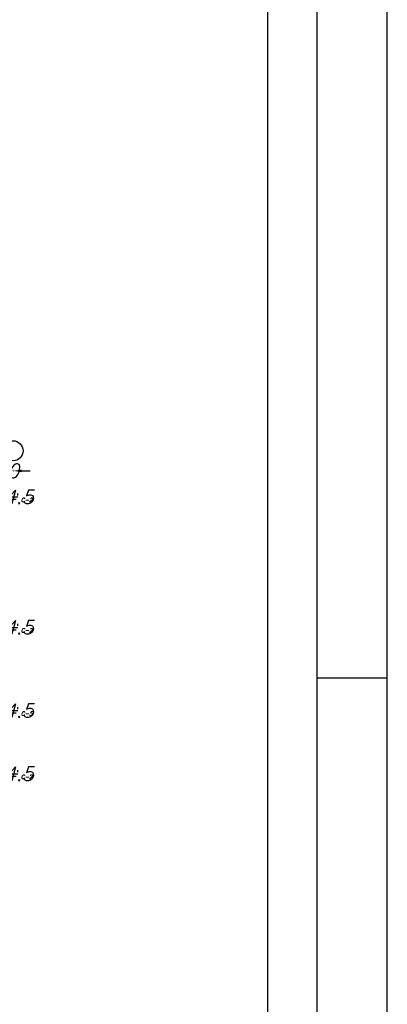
# Model space of a CAD drawing. Header units: inches. Extents: x 826 to 1034, y 702 to 834.
# Tile 44 of 93: x 905.04 to 910.37, y 791.09 to 805.34. Entities that reach past the tile are written whole.
import ezdxf

# ---------------------------------------------------------------- set-up
doc = ezdxf.new("R2010")
doc.units = ezdxf.units.IN
doc.header["$MEASUREMENT"] = 0
for name, color, linetype in [('2', 2, 'Continuous'), ('5', 5, 'Continuous'), ('7', 9, 'Continuous'), ('SAZE_DRAWINGS', 7, 'Continuous')]:
    doc.layers.add(name, color=color, linetype=linetype)
doc.styles.add('SAZE_STYLE', font='romansp.shx', dxfattribs={"oblique": 15})
doc.dimstyles.new('SAZE_DIM_STYLE', dxfattribs={"dimtxt": 0.2, "dimasz": 0.2, "dimexe": 0.1, "dimexo": 0.05, "dimgap": 0.05, "dimtad": 0, "dimzin": 0, "dimdsep": 46, "dimtxsty": 'SAZE_STYLE', "dimcen": 0.09, "dimclrd": 2, "dimclre": 2, "dimclrt": 3, "dimadec": 0, "dimazin": 0, "dimtfac": 1, "dimtdec": 4, "dimtix": 1, "dimtmove": 1, "dimatfit": 3, "dimfxl": 1, "dimtolj": 1, "dimtzin": 0, "dimarcsym": 0})

# ---------------------------------------------------------------- blocks, each defined once
blk = doc.blocks.new('*D4542')
at = {"layer": 'Defpoints', "color": 0, "transparency": 16777216}
for p in [(904.945, 798.954), (904.952, 798.954), (904.952, 798.809)]:
    blk.add_point(p, dxfattribs=at)
at = {"layer": 'SAZE_DRAWINGS', "color": 2, "lineweight": -2, "transparency": 16777216}
for p, q in [((904.825, 798.809), (904.705, 798.809)), ((904.945, 798.809), (904.952, 798.809)), ((905.072, 798.809), (905.192, 798.809))]:
    blk.add_line(p, q, dxfattribs=at)
at = {"layer": 'SAZE_DRAWINGS', "color": 2, "transparency": 16777216}
for points in [[(904.825, 798.829), (904.825, 798.789), (904.945, 798.809)], [(905.072, 798.829), (905.072, 798.789), (904.952, 798.809)]]:
    blk.add_solid(points, dxfattribs=at)
at = {"layer": 'SAZE_DRAWINGS', "color": 3, "transparency": 16777216, "insert": (904.949, 798.809), "char_height": 0.2, "attachment_point": 5, "style": 'SAZE_STYLE'}
blk.add_mtext('\\A1;0', dxfattribs=at)
blk = doc.blocks.new('*D4549')
at = {"layer": 'Defpoints', "color": 0, "transparency": 16777216}
for p in [(904.872, 794.396), (905.017, 794.425), (905.017, 794.396)]:
    blk.add_point(p, dxfattribs=at)
at = {"layer": 'SAZE_DRAWINGS', "color": 2, "lineweight": -2, "transparency": 16777216}
for p, q in [((904.872, 794.446), (904.872, 794.475)), ((905.017, 794.446), (905.017, 794.475)), ((904.872, 794.425), (905.017, 794.425))]:
    blk.add_line(p, q, dxfattribs=at)
at = {"layer": 'SAZE_DRAWINGS', "color": 3, "transparency": 16777216, "insert": (904.945, 794.425), "char_height": 0.2, "attachment_point": 5, "style": 'SAZE_STYLE'}
blk.add_mtext('\\A1;14.5', dxfattribs=at)
blk = doc.blocks.new('*D4551')
at = {"layer": 'Defpoints', "color": 0, "transparency": 16777216}
for p in [(904.872, 795.31), (905.017, 795.339), (905.017, 795.31)]:
    blk.add_point(p, dxfattribs=at)
at = {"layer": 'SAZE_DRAWINGS', "color": 2, "lineweight": -2, "transparency": 16777216}
for p, q in [((904.872, 795.36), (904.872, 795.389)), ((904.872, 795.339), (905.017, 795.339)), ((905.017, 795.36), (905.017, 795.389))]:
    blk.add_line(p, q, dxfattribs=at)
at = {"layer": 'SAZE_DRAWINGS', "color": 3, "transparency": 16777216, "insert": (904.945, 795.339), "char_height": 0.2, "attachment_point": 5, "style": 'SAZE_STYLE'}
blk.add_mtext('\\A1;14.5', dxfattribs=at)
blk = doc.blocks.new('*D4553')
at = {"layer": 'Defpoints', "color": 0, "transparency": 16777216}
for p in [(905.017, 798.431), (904.872, 798.402), (905.017, 798.402)]:
    blk.add_point(p, dxfattribs=at)
at = {"layer": 'SAZE_DRAWINGS', "color": 2, "lineweight": -2, "transparency": 16777216}
for p, q in [((904.872, 798.452), (904.872, 798.481)), ((904.872, 798.431), (905.017, 798.431)), ((905.017, 798.452), (905.017, 798.481))]:
    blk.add_line(p, q, dxfattribs=at)
at = {"layer": 'SAZE_DRAWINGS', "color": 3, "transparency": 16777216, "insert": (904.945, 798.431), "char_height": 0.2, "attachment_point": 5, "style": 'SAZE_STYLE'}
blk.add_mtext('\\A1;14.5', dxfattribs=at)
blk = doc.blocks.new('*D4563')
at = {"layer": 'Defpoints', "color": 0, "transparency": 16777216}
for p in [(904.872, 796.515), (905.017, 796.544), (905.017, 796.515)]:
    blk.add_point(p, dxfattribs=at)
at = {"layer": 'SAZE_DRAWINGS', "color": 2, "lineweight": -2, "transparency": 16777216}
for p, q in [((904.872, 796.565), (904.872, 796.594)), ((905.017, 796.565), (905.017, 796.594)), ((904.872, 796.544), (905.017, 796.544))]:
    blk.add_line(p, q, dxfattribs=at)
at = {"layer": 'SAZE_DRAWINGS', "color": 3, "transparency": 16777216, "insert": (904.945, 796.544), "char_height": 0.2, "attachment_point": 5, "style": 'SAZE_STYLE'}
blk.add_mtext('\\A1;14.5', dxfattribs=at)

msp = doc.modelspace()

# ---------------------------------------------------------------- linework, layer by layer
at = {"layer": '2'}
msp.add_line((909.3483, 795.8117), (910.3668, 795.8117), dxfattribs=at)
msp.add_lwpolyline([(910.3668, 833.872), (825.6724, 833.872), (825.6724, 776.8388), (910.3668, 776.8388)], close=True, dxfattribs=at)
at = {"layer": '5'}
msp.add_lwpolyline([(826.7621, 777.8573), (909.3483, 777.8573), (909.3483, 832.8535), (826.7621, 832.8535)], close=True, dxfattribs=at)
at = {"layer": '7'}
for p, q in [((908.6354, 793.7255), (908.6354, 832.1406)), ((908.6354, 778.3665), (908.6354, 793.7255))]:
    msp.add_line(p, q, dxfattribs=at)
at = {"layer": 'SAZE_DRAWINGS', "color": 2}
msp.add_circle((904.9449, 799.0991), 0.1452, dxfattribs=at)

# ---------------------------------------------------------------- texts
at = {"layer": 'SAZE_DRAWINGS', "color": 3, "style": 'SAZE_STYLE', "oblique": 15}
for s, p in [('C-2', (905.061, 798.3587)), ('C-2', (905.061, 796.4717)), ('C-5', (905.061, 795.2668)), ('C-2', (905.061, 794.3523))]:
    msp.add_text(s, height=0.05806, dxfattribs=at).set_placement(p)

# ---------------------------------------------------------------- dimensions: what is measured, and where the dimension line sits
at = {"layer": 'SAZE_DRAWINGS', "color": 3}
dim = msp.add_aligned_dim(p1=(904.9449, 798.9539), p2=(904.9522, 798.9539), distance=-0.1452, dimstyle='SAZE_DIM_STYLE', override={"dimtxt": 0.2, "dimasz": 0.12, "dimgap": 0.05, "dimdec": 1, "dimlfac": 100, "dimrnd": 2.5, "dimzin": 8, "dimse1": 1, "dimse2": 1, "dimclrd": 2, "dimclre": 2, "dimclrt": 3}, dxfattribs=at)
dim.commit()
dim.dimension.update_dxf_attribs({"geometry": '*D4542', "text_midpoint": (904.9485, 798.8087)})
for base, p1, p2, picture, middle in [((905.0175, 798.4313), (904.8723, 798.4023), (905.0175, 798.4023), '*D4553', (904.9449, 798.4313)), ((905.0175, 796.5442), (904.8723, 796.5152), (905.0175, 796.5152), '*D4563', (904.9449, 796.5442)), ((905.0175, 795.3394), (904.8723, 795.3104), (905.0175, 795.3104), '*D4551', (904.9449, 795.3394)), ((905.0175, 794.4249), (904.8723, 794.3959), (905.0175, 794.3959), '*D4549', (904.9449, 794.4249))]:
    dim = msp.add_linear_dim(base=base, p1=p1, p2=p2, dimstyle='SAZE_DIM_STYLE', override={"dimtxt": 0.2, "dimasz": 0, "dimexe": 0.05, "dimgap": 0.05, "dimdec": 1, "dimlfac": 100, "dimrnd": 0.5, "dimzin": 8, "dimclrd": 2, "dimclre": 2, "dimclrt": 3}, dxfattribs=at)
    dim.commit()
    dim.dimension.update_dxf_attribs({"geometry": picture, "text_midpoint": middle})

doc.saveas('drawing.dxf')
